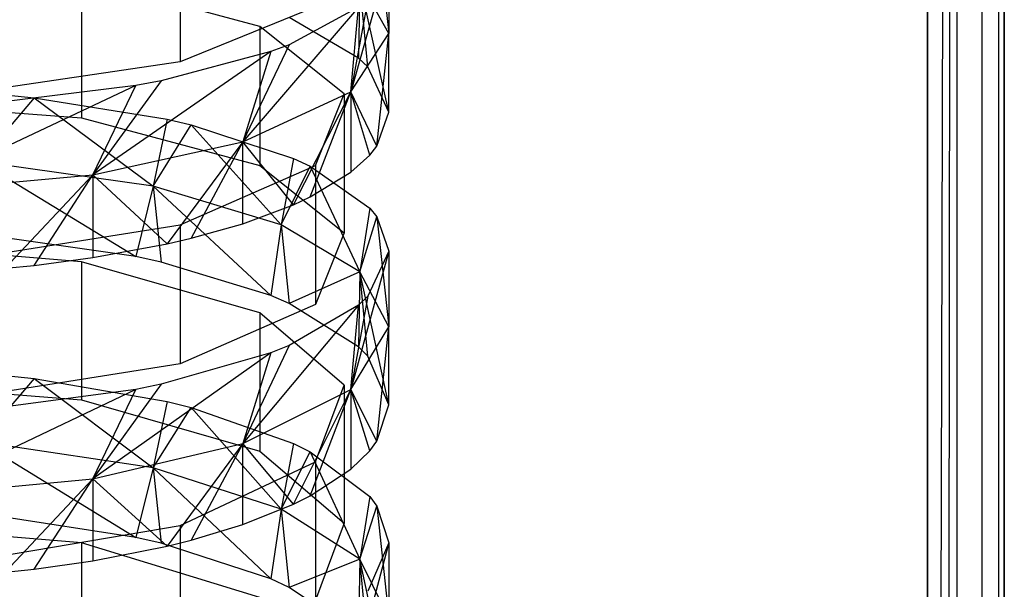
# Model space of a CAD drawing. Extents: x 0.1 to 26.5, y -19.1 to 0.
# Tile 234 of 256: x 13.423 to 14.063, y -7.234 to -6.865. Entities that reach past the tile are written whole.
import ezdxf

# ---------------------------------------------------------------- set-up
doc = ezdxf.new("R2010")
doc.units = 0
doc.header["$LTSCALE"] = 2.54
doc.layers.get('0').update_dxf_attribs({"linetype": 'CONTINUOUS'})

# ---------------------------------------------------------------- blocks, each defined once
blk = doc.blocks.new('7777_STL')
at = {"color": 0}
for p, q in [((14.01313, -11.01, 21.96834), (14.01313, -3.06, 21.96834)), ((14.01313, -3.06, 20.46834), (14.01313, -12.46, 20.46834)), ((14.01313, -11.01, 21.96834), (14.01313, -3.06, 21.96834)), ((14.01313, -11.01, 21.96834), (14.03226, -3.06, 21.96454)), ((14.01313, -11.01, 21.96834), (14.03226, -3.06, 21.96454)), ((14.01313, -3.06, 20.46834), (14.01313, -12.46, 20.46834)), ((14.02288, -11.01096, 21.96738), (14.03226, -3.06, 21.96454)), ((14.02288, -11.01096, 21.96738), (14.03226, -3.06, 21.96454)), ((14.03226, -3.06, 21.96454), (14.03226, -11.01381, 21.96454)), ((14.03226, -3.06, 21.96454), (14.03226, -11.01381, 21.96454)), ((14.03226, -3.06, 20.47215), (14.03226, -12.46, 20.47215)), ((14.03226, -3.06, 20.47215), (14.03226, -12.46, 20.47215)), ((14.04848, -3.06, 21.9537), (14.04848, -11.02465, 21.9537)), ((14.04848, -3.06, 21.9537), (14.04848, -11.02465, 21.9537)), ((14.04848, -3.06, 20.48299), (14.04848, -12.46, 20.48299)), ((14.04848, -3.06, 20.48299), (14.04848, -12.46, 20.48299)), ((14.05932, -3.06, 21.93748), (14.05932, -11.04087, 21.93748)), ((14.05932, -3.06, 21.93748), (14.05932, -11.04087, 21.93748)), ((14.05932, -3.06, 20.49921), (14.05932, -12.46, 20.49921)), ((14.05932, -3.06, 20.49921), (14.05932, -12.46, 20.49921)), ((14.06313, -12.46, 20.51834), (14.06313, -3.06, 20.51834)), ((14.06313, -3.06, 21.91834), (14.06313, -11.06, 21.91834)), ((14.06313, -3.06, 21.91834), (14.06313, -11.06, 21.91834)), ((14.06313, -12.46, 20.51834), (14.06313, -3.06, 20.51834)), ((13.52754, -6.80091, 16.89043), (13.52754, -6.89193, 16.86384)), ((13.52754, -6.80091, 16.89043), (13.52754, -6.89193, 16.86384)), ((13.6554, -6.8035, 16.56116), (13.66313, -6.87358, 16.6163)), ((13.6554, -6.8035, 16.56116), (13.66313, -6.87358, 16.6163)), ((13.66313, -6.82401, 16.63138), (13.63848, -6.91149, 16.73963)), ((13.66313, -6.82401, 16.63138), (13.63848, -6.91149, 16.73963)), ((13.66313, -6.82401, 16.63138), (13.66313, -6.87358, 16.6163)), ((13.66313, -6.82401, 16.63138), (13.66313, -6.87358, 16.6163)), ((13.57922, -6.86891, 16.4253), (13.46339, -6.83785, 16.32749)), ((13.46339, -6.83785, 16.32749), (13.46339, -6.92823, 16.29879)), ((13.57922, -6.86891, 16.4253), (13.46339, -6.83785, 16.32749)), ((13.46339, -6.83785, 16.32749), (13.46339, -6.92823, 16.29879)), ((13.64423, -6.84025, 16.50786), (13.6434, -6.88948, 16.49005)), ((13.64423, -6.84025, 16.50786), (13.6434, -6.88948, 16.49005)), ((13.66313, -6.87358, 16.6163), (13.64423, -6.84025, 16.50786)), ((13.66313, -6.92454, 16.60047), (13.64423, -6.84025, 16.50786)), ((13.66313, -6.87358, 16.6163), (13.64423, -6.84025, 16.50786)), ((13.66313, -6.92454, 16.60047), (13.64423, -6.84025, 16.50786)), ((13.64939, -6.89516, 16.50794), (13.64423, -6.84025, 16.50786)), ((13.64939, -6.89516, 16.50794), (13.64423, -6.84025, 16.50786)), ((13.64939, -6.85124, 16.72457), (13.63848, -6.91149, 16.73963)), ((13.64939, -6.85124, 16.72457), (13.63848, -6.91149, 16.73963)), ((13.61545, -6.85621, 16.74159), (13.52754, -6.89193, 16.86384)), ((13.61545, -6.85621, 16.74159), (13.52754, -6.89193, 16.86384)), ((13.6434, -6.8565, 16.74259), (13.56823, -6.94399, 16.84536)), ((13.6434, -6.8565, 16.74259), (13.56823, -6.94399, 16.84536)), ((13.6434, -6.8565, 16.74259), (13.5983, -6.88092, 16.82616)), ((13.6434, -6.8565, 16.74259), (13.5983, -6.88092, 16.82616)), ((13.63848, -6.91149, 16.73963), (13.6434, -6.8565, 16.74259)), ((13.63848, -6.91149, 16.73963), (13.6434, -6.8565, 16.74259)), ((13.6434, -6.88948, 16.49005), (13.5983, -6.86312, 16.40707)), ((13.6434, -6.88948, 16.49005), (13.5983, -6.86312, 16.40707)), ((13.6341, -6.91271, 16.56321), (13.57922, -6.86891, 16.4253)), ((13.57922, -6.86891, 16.4253), (13.57922, -6.95929, 16.3966)), ((13.6341, -6.91271, 16.56321), (13.57922, -6.86891, 16.4253)), ((13.57922, -6.86891, 16.4253), (13.57922, -6.95929, 16.3966)), ((13.63848, -6.91149, 16.73963), (13.66313, -6.87358, 16.6163)), ((13.63848, -6.91149, 16.73963), (13.66313, -6.87358, 16.6163)), ((13.6554, -6.94668, 16.67018), (13.66313, -6.87358, 16.6163)), ((13.6554, -6.94668, 16.67018), (13.66313, -6.87358, 16.6163)), ((13.66313, -6.92454, 16.60047), (13.66313, -6.87358, 16.6163)), ((13.66313, -6.92454, 16.60047), (13.66313, -6.87358, 16.6163)), ((13.58643, -6.88533, 16.84126), (13.47077, -6.9654, 16.915)), ((13.58643, -6.88533, 16.84126), (13.47077, -6.9654, 16.915)), ((13.58643, -6.88533, 16.84126), (13.51506, -6.90419, 16.90579)), ((13.58643, -6.88533, 16.84126), (13.51506, -6.90419, 16.90579)), ((13.5983, -6.88092, 16.82616), (13.56823, -6.94399, 16.84536)), ((13.5983, -6.88092, 16.82616), (13.56823, -6.94399, 16.84536)), ((13.58643, -6.88533, 16.84126), (13.56823, -6.94399, 16.84536)), ((13.58643, -6.88533, 16.84126), (13.56823, -6.94399, 16.84536)), ((13.5983, -6.88092, 16.82616), (13.58643, -6.88533, 16.84126)), ((13.5983, -6.88092, 16.82616), (13.58643, -6.88533, 16.84126)), ((13.52754, -6.89193, 16.86384), (13.39051, -6.9121, 16.93287)), ((13.52754, -6.89193, 16.86384), (13.39051, -6.9121, 16.93287)), ((13.64939, -6.89516, 16.50794), (13.6434, -6.88948, 16.49005)), ((13.64939, -6.89516, 16.50794), (13.6434, -6.88948, 16.49005)), ((13.66313, -6.92454, 16.60047), (13.64939, -6.89516, 16.50794)), ((13.66313, -6.92454, 16.60047), (13.64939, -6.89516, 16.50794)), ((13.51506, -6.90419, 16.90579), (13.47077, -6.9654, 16.915)), ((13.51506, -6.90419, 16.90579), (13.47077, -6.9654, 16.915)), ((13.51506, -6.90419, 16.90579), (13.49865, -6.90725, 16.91627)), ((13.51506, -6.90419, 16.90579), (13.49865, -6.90725, 16.91627)), ((13.49865, -6.90725, 16.91627), (13.35369, -6.97572, 16.9486)), ((13.49865, -6.90725, 16.91627), (13.35369, -6.97572, 16.9486)), ((13.49865, -6.90725, 16.91627), (13.40905, -6.91841, 16.95448)), ((13.49865, -6.90725, 16.91627), (13.40905, -6.91841, 16.95448)), ((13.47077, -6.9654, 16.915), (13.49865, -6.90725, 16.91627)), ((13.47077, -6.9654, 16.915), (13.49865, -6.90725, 16.91627)), ((13.31313, -6.91702, 16.26349), (13.46339, -6.92823, 16.29879)), ((13.31313, -6.91702, 16.26349), (13.46339, -6.92823, 16.29879)), ((13.43254, -6.91527, 16.25798), (13.39744, -6.95686, 16.23301)), ((13.43254, -6.91527, 16.25798), (13.39744, -6.95686, 16.23301)), ((13.41383, -6.91339, 16.25207), (13.43254, -6.91527, 16.25798)), ((13.41383, -6.91339, 16.25207), (13.43254, -6.91527, 16.25798)), ((13.43254, -6.91527, 16.25798), (13.50995, -6.97273, 16.28071)), ((13.43254, -6.91527, 16.25798), (13.50995, -6.97273, 16.28071)), ((13.43254, -6.91527, 16.25798), (13.51911, -6.9292, 16.30185)), ((13.43254, -6.91527, 16.25798), (13.51911, -6.9292, 16.30185)), ((13.56823, -6.94399, 16.84536), (13.63848, -6.91149, 16.73963)), ((13.56823, -6.94399, 16.84536), (13.63848, -6.91149, 16.73963)), ((13.60116, -6.98473, 16.78998), (13.63848, -6.91149, 16.73963)), ((13.60116, -6.98473, 16.78998), (13.63848, -6.91149, 16.73963)), ((13.61189, -6.97972, 16.77423), (13.63848, -6.91149, 16.73963)), ((13.61189, -6.97972, 16.77423), (13.63848, -6.91149, 16.73963)), ((13.61545, -6.95921, 16.70963), (13.6341, -6.91271, 16.56321)), ((13.61545, -6.95921, 16.70963), (13.6341, -6.91271, 16.56321)), ((13.6341, -6.91271, 16.56321), (13.6341, -7.00309, 16.53451)), ((13.6341, -6.91271, 16.56321), (13.6341, -7.00309, 16.53451)), ((13.65074, -6.95248, 16.68843), (13.63848, -6.91149, 16.73963)), ((13.63848, -6.91149, 16.73963), (13.63848, -6.96359, 16.72343)), ((13.65074, -6.95248, 16.68843), (13.63848, -6.91149, 16.73963)), ((13.6554, -6.94668, 16.67018), (13.63848, -6.91149, 16.73963)), ((13.6554, -6.94668, 16.67018), (13.63848, -6.91149, 16.73963)), ((13.63848, -6.91149, 16.73963), (13.63848, -6.96359, 16.72343)), ((13.46339, -6.92823, 16.29879), (13.57922, -6.95929, 16.3966)), ((13.46339, -6.92823, 16.29879), (13.57922, -6.95929, 16.3966)), ((13.51911, -6.9292, 16.30185), (13.50995, -6.97273, 16.28071)), ((13.51911, -6.9292, 16.30185), (13.50995, -6.97273, 16.28071)), ((13.51911, -6.9292, 16.30185), (13.5347, -6.93284, 16.31332)), ((13.51911, -6.9292, 16.30185), (13.5347, -6.93284, 16.31332)), ((13.6554, -6.94668, 16.67018), (13.66313, -6.92454, 16.60047)), ((13.6554, -6.94668, 16.67018), (13.66313, -6.92454, 16.60047)), ((13.50995, -6.97273, 16.28071), (13.5347, -6.93284, 16.31332)), ((13.50995, -6.97273, 16.28071), (13.5347, -6.93284, 16.31332)), ((13.5347, -6.93284, 16.31332), (13.59313, -6.9978, 16.35607)), ((13.5347, -6.93284, 16.31332), (13.59313, -6.9978, 16.35607)), ((13.5347, -6.93284, 16.31332), (13.60116, -6.95466, 16.38203)), ((13.5347, -6.93284, 16.31332), (13.60116, -6.95466, 16.38203)), ((13.47077, -6.9654, 16.915), (13.56823, -6.94399, 16.84536)), ((13.47077, -6.9654, 16.915), (13.56823, -6.94399, 16.84536)), ((13.56823, -6.94399, 16.84536), (13.5191, -7.01019, 16.87017)), ((13.56823, -6.94399, 16.84536), (13.5191, -7.01019, 16.87017)), ((13.56823, -6.94399, 16.84536), (13.5347, -7.00655, 16.85869)), ((13.56823, -6.94399, 16.84536), (13.5347, -7.00655, 16.85869)), ((13.56823, -6.99707, 16.82886), (13.56823, -6.94399, 16.84536)), ((13.56823, -6.99707, 16.82886), (13.56823, -6.94399, 16.84536)), ((13.60116, -6.98473, 16.78998), (13.56823, -6.94399, 16.84536)), ((13.60116, -6.98473, 16.78998), (13.56823, -6.94399, 16.84536)), ((13.65074, -6.95248, 16.68843), (13.6554, -6.94668, 16.67018)), ((13.65074, -6.95248, 16.68843), (13.6554, -6.94668, 16.67018)), ((13.60116, -6.95466, 16.38203), (13.59313, -6.9978, 16.35607)), ((13.60116, -6.95466, 16.38203), (13.59313, -6.9978, 16.35607)), ((13.60116, -6.95466, 16.38203), (13.61189, -6.95966, 16.39778)), ((13.60116, -6.95466, 16.38203), (13.61189, -6.95966, 16.39778)), ((13.63848, -6.96359, 16.72343), (13.65074, -6.95248, 16.68843)), ((13.63848, -6.96359, 16.72343), (13.65074, -6.95248, 16.68843)), ((13.50995, -6.97273, 16.28071), (13.39744, -6.95686, 16.23301)), ((13.39744, -6.95686, 16.23301), (13.49865, -7.01841, 16.25759)), ((13.39744, -6.95686, 16.23301), (13.49865, -7.01841, 16.25759)), ((13.50995, -6.97273, 16.28071), (13.39744, -6.95686, 16.23301)), ((13.52754, -6.99776, 16.83102), (13.61545, -6.95921, 16.70963)), ((13.52754, -6.99776, 16.83102), (13.61545, -6.95921, 16.70963)), ((13.57922, -6.95929, 16.3966), (13.6341, -7.00309, 16.53451)), ((13.57922, -6.95929, 16.3966), (13.6341, -7.00309, 16.53451)), ((13.59313, -6.9978, 16.35607), (13.61189, -6.95966, 16.39778)), ((13.59313, -6.9978, 16.35607), (13.61189, -6.95966, 16.39778)), ((13.61189, -6.95966, 16.39778), (13.64423, -7.02828, 16.44769)), ((13.61189, -6.95966, 16.39778), (13.64423, -7.02828, 16.44769)), ((13.61189, -6.95966, 16.39778), (13.65074, -6.98691, 16.48358)), ((13.61189, -6.95966, 16.39778), (13.65074, -6.98691, 16.48358)), ((13.61545, -6.95921, 16.70963), (13.61545, -7.04958, 16.68093)), ((13.61545, -6.95921, 16.70963), (13.61545, -7.04958, 16.68093)), ((13.35369, -6.97572, 16.9486), (13.47077, -6.9654, 16.915)), ((13.35369, -6.97572, 16.9486), (13.47077, -6.9654, 16.915)), ((13.41383, -7.026, 16.91995), (13.47077, -6.9654, 16.915)), ((13.41383, -7.026, 16.91995), (13.47077, -6.9654, 16.915)), ((13.43253, -7.02412, 16.91404), (13.47077, -6.9654, 16.915)), ((13.43253, -7.02412, 16.91404), (13.47077, -6.9654, 16.915)), ((13.47077, -6.9654, 16.915), (13.5191, -7.01019, 16.87017)), ((13.47077, -6.9654, 16.915), (13.5191, -7.01019, 16.87017)), ((13.47077, -6.9654, 16.915), (13.47077, -7.01912, 16.8983)), ((13.47077, -6.9654, 16.915), (13.47077, -7.01912, 16.8983)), ((13.61189, -6.97972, 16.77423), (13.63848, -6.96359, 16.72343)), ((13.61189, -6.97972, 16.77423), (13.63848, -6.96359, 16.72343)), ((13.50995, -6.97273, 16.28071), (13.49865, -7.01841, 16.25759)), ((13.50995, -6.97273, 16.28071), (13.49865, -7.01841, 16.25759)), ((13.59313, -6.9978, 16.35607), (13.50995, -6.97273, 16.28071)), ((13.50995, -6.97273, 16.28071), (13.51506, -7.02195, 16.26792)), ((13.50995, -6.97273, 16.28071), (13.51506, -7.02195, 16.26792)), ((13.50995, -6.97273, 16.28071), (13.58643, -7.04375, 16.33151)), ((13.50995, -6.97273, 16.28071), (13.58643, -7.04375, 16.33151)), ((13.59313, -6.9978, 16.35607), (13.50995, -6.97273, 16.28071)), ((13.60116, -6.98473, 16.78998), (13.61189, -6.97972, 16.77423)), ((13.60116, -6.98473, 16.78998), (13.61189, -6.97972, 16.77423)), ((13.56823, -6.99707, 16.82886), (13.60116, -6.98473, 16.78998)), ((13.56823, -6.99707, 16.82886), (13.60116, -6.98473, 16.78998)), ((13.65074, -6.98691, 16.48358), (13.64423, -7.02828, 16.44769)), ((13.65074, -6.98691, 16.48358), (13.64423, -7.02828, 16.44769)), ((13.65074, -6.98691, 16.48358), (13.6554, -6.99271, 16.50183)), ((13.65074, -6.98691, 16.48358), (13.6554, -6.99271, 16.50183)), ((13.64423, -7.02828, 16.44769), (13.6554, -6.99271, 16.50183)), ((13.64423, -7.02828, 16.44769), (13.6554, -6.99271, 16.50183)), ((13.6554, -6.99271, 16.50183), (13.66313, -7.06408, 16.55534)), ((13.6554, -6.99271, 16.50183), (13.66313, -7.06408, 16.55534)), ((13.6554, -6.99271, 16.50183), (13.66313, -7.01485, 16.57155)), ((13.6554, -6.99271, 16.50183), (13.66313, -7.01485, 16.57155)), ((13.39051, -7.01953, 16.89957), (13.52754, -6.99776, 16.83102)), ((13.39051, -7.01953, 16.89957), (13.52754, -6.99776, 16.83102)), ((13.52754, -6.99776, 16.83102), (13.52754, -7.08813, 16.80232)), ((13.52754, -6.99776, 16.83102), (13.52754, -7.08813, 16.80232)), ((13.5347, -7.00655, 16.85869), (13.56823, -6.99707, 16.82886)), ((13.5347, -7.00655, 16.85869), (13.56823, -6.99707, 16.82886)), ((13.59313, -6.9978, 16.35607), (13.58643, -7.04375, 16.33151)), ((13.59313, -6.9978, 16.35607), (13.58643, -7.04375, 16.33151)), ((13.64423, -7.02828, 16.44769), (13.59313, -6.9978, 16.35607)), ((13.59313, -6.9978, 16.35607), (13.5983, -7.04885, 16.34639)), ((13.59313, -6.9978, 16.35607), (13.5983, -7.04885, 16.34639)), ((13.64423, -7.02828, 16.44769), (13.59313, -6.9978, 16.35607)), ((13.49865, -7.01841, 16.25759), (13.40905, -7.0055, 16.21993)), ((13.49865, -7.01841, 16.25759), (13.40905, -7.0055, 16.21993)), ((13.5191, -7.01019, 16.87017), (13.5347, -7.00655, 16.85869)), ((13.5191, -7.01019, 16.87017), (13.5347, -7.00655, 16.85869)), ((13.6341, -7.00309, 16.53451), (13.61545, -7.04958, 16.68093)), ((13.6341, -7.00309, 16.53451), (13.61545, -7.04958, 16.68093)), ((13.46339, -7.02176, 16.26737), (13.31313, -7.00975, 16.23233)), ((13.46339, -7.02176, 16.26737), (13.31313, -7.00975, 16.23233)), ((13.47077, -7.01912, 16.8983), (13.5191, -7.01019, 16.87017)), ((13.47077, -7.01912, 16.8983), (13.5191, -7.01019, 16.87017)), ((13.43253, -7.02412, 16.91404), (13.47077, -7.01912, 16.8983)), ((13.43253, -7.02412, 16.91404), (13.47077, -7.01912, 16.8983)), ((13.51506, -7.02195, 16.26792), (13.49865, -7.01841, 16.25759)), ((13.51506, -7.02195, 16.26792), (13.49865, -7.01841, 16.25759)), ((13.66313, -7.01485, 16.57155), (13.63848, -7.10481, 16.67776)), ((13.66313, -7.01485, 16.57155), (13.63848, -7.10481, 16.67776)), ((13.66313, -7.01485, 16.57155), (13.64939, -7.04423, 16.66408)), ((13.66313, -7.01485, 16.57155), (13.64939, -7.04423, 16.66408)), ((13.66313, -7.01485, 16.57155), (13.66313, -7.06408, 16.55534)), ((13.66313, -7.01485, 16.57155), (13.66313, -7.06408, 16.55534)), ((13.41383, -7.026, 16.91995), (13.43253, -7.02412, 16.91404)), ((13.41383, -7.026, 16.91995), (13.43253, -7.02412, 16.91404)), ((13.57922, -7.05504, 16.36445), (13.46339, -7.02176, 16.26737)), ((13.46339, -7.02176, 16.26737), (13.46339, -7.11146, 16.23662)), ((13.57922, -7.05504, 16.36445), (13.46339, -7.02176, 16.26737)), ((13.46339, -7.02176, 16.26737), (13.46339, -7.11146, 16.23662)), ((13.58643, -7.04375, 16.33151), (13.51506, -7.02195, 16.26792)), ((13.58643, -7.04375, 16.33151), (13.51506, -7.02195, 16.26792)), ((13.64423, -7.02828, 16.44769), (13.5983, -7.04885, 16.34639)), ((13.64423, -7.02828, 16.44769), (13.5983, -7.04885, 16.34639)), ((13.64423, -7.02828, 16.44769), (13.6434, -7.07708, 16.42875)), ((13.64423, -7.02828, 16.44769), (13.6434, -7.07708, 16.42875)), ((13.66313, -7.06408, 16.55534), (13.64423, -7.02828, 16.44769)), ((13.66313, -7.11465, 16.53834), (13.64423, -7.02828, 16.44769)), ((13.66313, -7.06408, 16.55534), (13.64423, -7.02828, 16.44769)), ((13.66313, -7.11465, 16.53834), (13.64423, -7.02828, 16.44769)), ((13.64939, -7.08317, 16.44651), (13.64423, -7.02828, 16.44769)), ((13.64939, -7.08317, 16.44651), (13.64423, -7.02828, 16.44769)), ((13.5983, -7.04885, 16.34639), (13.58643, -7.04375, 16.33151)), ((13.5983, -7.04885, 16.34639), (13.58643, -7.04375, 16.33151)), ((13.64939, -7.04423, 16.66408), (13.63848, -7.10481, 16.67776)), ((13.64939, -7.04423, 16.66408), (13.63848, -7.10481, 16.67776)), ((13.64939, -7.04423, 16.66408), (13.6434, -7.04992, 16.68198)), ((13.64939, -7.04423, 16.66408), (13.6434, -7.04992, 16.68198)), ((13.61545, -7.04958, 16.68093), (13.52754, -7.08813, 16.80232)), ((13.61545, -7.04958, 16.68093), (13.52754, -7.08813, 16.80232)), ((13.6434, -7.04992, 16.68198), (13.56823, -7.13972, 16.78272)), ((13.6434, -7.04992, 16.68198), (13.56823, -7.13972, 16.78272)), ((13.6434, -7.07708, 16.42875), (13.5983, -7.04885, 16.34639)), ((13.6434, -7.07708, 16.42875), (13.5983, -7.04885, 16.34639)), ((13.6434, -7.04992, 16.68198), (13.5983, -7.07627, 16.76496)), ((13.6434, -7.04992, 16.68198), (13.5983, -7.07627, 16.76496)), ((13.63848, -7.10481, 16.67776), (13.6434, -7.04992, 16.68198)), ((13.63848, -7.10481, 16.67776), (13.6434, -7.04992, 16.68198)), ((13.6341, -7.10196, 16.50133), (13.57922, -7.05504, 16.36445)), ((13.57922, -7.05504, 16.36445), (13.57922, -7.14474, 16.3337)), ((13.6341, -7.10196, 16.50133), (13.57922, -7.05504, 16.36445)), ((13.57922, -7.05504, 16.36445), (13.57922, -7.14474, 16.3337)), ((13.63848, -7.10481, 16.67776), (13.66313, -7.06408, 16.55534)), ((13.63848, -7.10481, 16.67776), (13.66313, -7.06408, 16.55534)), ((13.6554, -7.13836, 16.60754), (13.66313, -7.06408, 16.55534)), ((13.6554, -7.13836, 16.60754), (13.66313, -7.06408, 16.55534)), ((13.66313, -7.11465, 16.53834), (13.66313, -7.06408, 16.55534)), ((13.66313, -7.11465, 16.53834), (13.66313, -7.06408, 16.55534)), ((13.5983, -7.07627, 16.76496), (13.56823, -7.13972, 16.78272)), ((13.5983, -7.07627, 16.76496), (13.56823, -7.13972, 16.78272)), ((13.5983, -7.07627, 16.76496), (13.58643, -7.08103, 16.77995)), ((13.5983, -7.07627, 16.76496), (13.58643, -7.08103, 16.77995)), ((13.64939, -7.08317, 16.44651), (13.6434, -7.07708, 16.42875)), ((13.64939, -7.08317, 16.44651), (13.6434, -7.07708, 16.42875)), ((13.58643, -7.08103, 16.77995), (13.47077, -7.16272, 16.85185)), ((13.58643, -7.08103, 16.77995), (13.47077, -7.16272, 16.85185)), ((13.58643, -7.08103, 16.77995), (13.51506, -7.10138, 16.84403)), ((13.58643, -7.08103, 16.77995), (13.51506, -7.10138, 16.84403)), ((13.58643, -7.08103, 16.77995), (13.56823, -7.13972, 16.78272)), ((13.58643, -7.08103, 16.77995), (13.56823, -7.13972, 16.78272)), ((13.66313, -7.11465, 16.53834), (13.64939, -7.08317, 16.44651)), ((13.66313, -7.11465, 16.53834), (13.64939, -7.08317, 16.44651)), ((13.52754, -7.08813, 16.80232), (13.39051, -7.1099, 16.87087)), ((13.52754, -7.08813, 16.80232), (13.39051, -7.1099, 16.87087)), ((13.41383, -7.09558, 16.19029), (13.43254, -7.09759, 16.19615)), ((13.41383, -7.09558, 16.19029), (13.43254, -7.09759, 16.19615)), ((13.31313, -7.09945, 16.20159), (13.46339, -7.11146, 16.23662)), ((13.31313, -7.09945, 16.20159), (13.46339, -7.11146, 16.23662)), ((13.43254, -7.09759, 16.19615), (13.39744, -7.13868, 16.17023)), ((13.43254, -7.09759, 16.19615), (13.39744, -7.13868, 16.17023)), ((13.43254, -7.09759, 16.19615), (13.50995, -7.15562, 16.21757)), ((13.43254, -7.09759, 16.19615), (13.50995, -7.15562, 16.21757)), ((13.43254, -7.09759, 16.19615), (13.51911, -7.11251, 16.2397)), ((13.43254, -7.09759, 16.19615), (13.51911, -7.11251, 16.2397)), ((13.51506, -7.10138, 16.84403), (13.47077, -7.16272, 16.85185)), ((13.51506, -7.10138, 16.84403), (13.47077, -7.16272, 16.85185)), ((13.51506, -7.10138, 16.84403), (13.49865, -7.10468, 16.85443)), ((13.51506, -7.10138, 16.84403), (13.49865, -7.10468, 16.85443)), ((13.61545, -7.15177, 16.64665), (13.6341, -7.10196, 16.50133)), ((13.61545, -7.15177, 16.64665), (13.6341, -7.10196, 16.50133)), ((13.6341, -7.10196, 16.50133), (13.6341, -7.19166, 16.47058)), ((13.6341, -7.10196, 16.50133), (13.6341, -7.19166, 16.47058)), ((13.49865, -7.10468, 16.85443), (13.35369, -7.17381, 16.88521)), ((13.49865, -7.10468, 16.85443), (13.35369, -7.17381, 16.88521)), ((13.49865, -7.10468, 16.85443), (13.40905, -7.11673, 16.89238)), ((13.49865, -7.10468, 16.85443), (13.40905, -7.11673, 16.89238)), ((13.47077, -7.16272, 16.85185), (13.49865, -7.10468, 16.85443)), ((13.47077, -7.16272, 16.85185), (13.49865, -7.10468, 16.85443)), ((13.56823, -7.13972, 16.78272), (13.63848, -7.10481, 16.67776)), ((13.56823, -7.13972, 16.78272), (13.63848, -7.10481, 16.67776)), ((13.60116, -7.17912, 16.72645), (13.63848, -7.10481, 16.67776)), ((13.60116, -7.17912, 16.72645), (13.63848, -7.10481, 16.67776)), ((13.61189, -7.17376, 16.71081), (13.63848, -7.10481, 16.67776)), ((13.61189, -7.17376, 16.71081), (13.63848, -7.10481, 16.67776)), ((13.65074, -7.14457, 16.62565), (13.63848, -7.10481, 16.67776)), ((13.63848, -7.10481, 16.67776), (13.63848, -7.15648, 16.66039)), ((13.65074, -7.14457, 16.62565), (13.63848, -7.10481, 16.67776)), ((13.6554, -7.13836, 16.60754), (13.63848, -7.10481, 16.67776)), ((13.6554, -7.13836, 16.60754), (13.63848, -7.10481, 16.67776)), ((13.63848, -7.10481, 16.67776), (13.63848, -7.15648, 16.66039)), ((13.46339, -7.11146, 16.23662), (13.57922, -7.14474, 16.3337)), ((13.46339, -7.11146, 16.23662), (13.57922, -7.14474, 16.3337)), ((13.51911, -7.11251, 16.2397), (13.50995, -7.15562, 16.21757)), ((13.51911, -7.11251, 16.2397), (13.50995, -7.15562, 16.21757)), ((13.51911, -7.11251, 16.2397), (13.5347, -7.11642, 16.25109)), ((13.51911, -7.11251, 16.2397), (13.5347, -7.11642, 16.25109)), ((13.6554, -7.13836, 16.60754), (13.66313, -7.11465, 16.53834)), ((13.6554, -7.13836, 16.60754), (13.66313, -7.11465, 16.53834)), ((13.50995, -7.15562, 16.21757), (13.5347, -7.11642, 16.25109)), ((13.50995, -7.15562, 16.21757), (13.5347, -7.11642, 16.25109)), ((13.5347, -7.11642, 16.25109), (13.59313, -7.18237, 16.29234)), ((13.5347, -7.11642, 16.25109), (13.59313, -7.18237, 16.29234)), ((13.5347, -7.11642, 16.25109), (13.60116, -7.13979, 16.31928)), ((13.5347, -7.11642, 16.25109), (13.60116, -7.13979, 16.31928)), ((13.50995, -7.15562, 16.21757), (13.39744, -7.13868, 16.17023)), ((13.39744, -7.13868, 16.17023), (13.49865, -7.20084, 16.1934)), ((13.39744, -7.13868, 16.17023), (13.49865, -7.20084, 16.1934)), ((13.50995, -7.15562, 16.21757), (13.39744, -7.13868, 16.17023)), ((13.47077, -7.16272, 16.85185), (13.56823, -7.13972, 16.78272)), ((13.47077, -7.16272, 16.85185), (13.56823, -7.13972, 16.78272)), ((13.56823, -7.13972, 16.78272), (13.5191, -7.2064, 16.80603)), ((13.56823, -7.13972, 16.78272), (13.5191, -7.2064, 16.80603)), ((13.56823, -7.13972, 16.78272), (13.5347, -7.2025, 16.79464)), ((13.56823, -7.13972, 16.78272), (13.5347, -7.2025, 16.79464)), ((13.56823, -7.19235, 16.76503), (13.56823, -7.13972, 16.78272)), ((13.56823, -7.19235, 16.76503), (13.56823, -7.13972, 16.78272)), ((13.60116, -7.17912, 16.72645), (13.56823, -7.13972, 16.78272)), ((13.60116, -7.17912, 16.72645), (13.56823, -7.13972, 16.78272)), ((13.60116, -7.13979, 16.31928), (13.59313, -7.18237, 16.29234)), ((13.60116, -7.13979, 16.31928), (13.59313, -7.18237, 16.29234)), ((13.60116, -7.13979, 16.31928), (13.61189, -7.14515, 16.33491)), ((13.60116, -7.13979, 16.31928), (13.61189, -7.14515, 16.33491)), ((13.65074, -7.14457, 16.62565), (13.6554, -7.13836, 16.60754)), ((13.65074, -7.14457, 16.62565), (13.6554, -7.13836, 16.60754)), ((13.57922, -7.14474, 16.3337), (13.6341, -7.19166, 16.47058)), ((13.57922, -7.14474, 16.3337), (13.6341, -7.19166, 16.47058)), ((13.59313, -7.18237, 16.29234), (13.61189, -7.14515, 16.33491)), ((13.59313, -7.18237, 16.29234), (13.61189, -7.14515, 16.33491)), ((13.61189, -7.14515, 16.33491), (13.64423, -7.2149, 16.38325)), ((13.61189, -7.14515, 16.33491), (13.64423, -7.2149, 16.38325)), ((13.61189, -7.14515, 16.33491), (13.65074, -7.17434, 16.42007)), ((13.61189, -7.14515, 16.33491), (13.65074, -7.17434, 16.42007)), ((13.63848, -7.15648, 16.66039), (13.65074, -7.14457, 16.62565)), ((13.63848, -7.15648, 16.66039), (13.65074, -7.14457, 16.62565)), ((13.52754, -7.19307, 16.76713), (13.61545, -7.15177, 16.64665)), ((13.52754, -7.19307, 16.76713), (13.61545, -7.15177, 16.64665)), ((13.61545, -7.15177, 16.64665), (13.61545, -7.24147, 16.61591)), ((13.61545, -7.15177, 16.64665), (13.61545, -7.24147, 16.61591)), ((13.50995, -7.15562, 16.21757), (13.49865, -7.20084, 16.1934)), ((13.50995, -7.15562, 16.21757), (13.49865, -7.20084, 16.1934)), ((13.59313, -7.18237, 16.29234), (13.50995, -7.15562, 16.21757)), ((13.50995, -7.15562, 16.21757), (13.51506, -7.2046, 16.20364)), ((13.50995, -7.15562, 16.21757), (13.51506, -7.2046, 16.20364)), ((13.50995, -7.15562, 16.21757), (13.58643, -7.22781, 16.26674)), ((13.50995, -7.15562, 16.21757), (13.58643, -7.22781, 16.26674)), ((13.59313, -7.18237, 16.29234), (13.50995, -7.15562, 16.21757)), ((13.61189, -7.17376, 16.71081), (13.63848, -7.15648, 16.66039)), ((13.61189, -7.17376, 16.71081), (13.63848, -7.15648, 16.66039)), ((13.35369, -7.17381, 16.88521), (13.47077, -7.16272, 16.85185)), ((13.35369, -7.17381, 16.88521), (13.47077, -7.16272, 16.85185)), ((13.41383, -7.22334, 16.85544), (13.47077, -7.16272, 16.85185)), ((13.41383, -7.22334, 16.85544), (13.47077, -7.16272, 16.85185)), ((13.43253, -7.22133, 16.84957), (13.47077, -7.16272, 16.85185)), ((13.43253, -7.22133, 16.84957), (13.47077, -7.16272, 16.85185)), ((13.47077, -7.16272, 16.85185), (13.5191, -7.2064, 16.80603)), ((13.47077, -7.16272, 16.85185), (13.5191, -7.2064, 16.80603)), ((13.47077, -7.16272, 16.85185), (13.47077, -7.21597, 16.83395)), ((13.47077, -7.16272, 16.85185), (13.47077, -7.21597, 16.83395)), ((13.60116, -7.17912, 16.72645), (13.61189, -7.17376, 16.71081)), ((13.60116, -7.17912, 16.72645), (13.61189, -7.17376, 16.71081)), ((13.56823, -7.19235, 16.76503), (13.60116, -7.17912, 16.72645)), ((13.56823, -7.19235, 16.76503), (13.60116, -7.17912, 16.72645)), ((13.65074, -7.17434, 16.42007), (13.64423, -7.2149, 16.38325)), ((13.65074, -7.17434, 16.42007), (13.64423, -7.2149, 16.38325)), ((13.65074, -7.17434, 16.42007), (13.6554, -7.18055, 16.43819)), ((13.65074, -7.17434, 16.42007), (13.6554, -7.18055, 16.43819)), ((13.59313, -7.18237, 16.29234), (13.58643, -7.22781, 16.26674)), ((13.59313, -7.18237, 16.29234), (13.58643, -7.22781, 16.26674)), ((13.64423, -7.2149, 16.38325), (13.59313, -7.18237, 16.29234)), ((13.59313, -7.18237, 16.29234), (13.5983, -7.23324, 16.2815)), ((13.59313, -7.18237, 16.29234), (13.5983, -7.23324, 16.2815)), ((13.64423, -7.2149, 16.38325), (13.59313, -7.18237, 16.29234)), ((13.64423, -7.2149, 16.38325), (13.6554, -7.18055, 16.43819)), ((13.64423, -7.2149, 16.38325), (13.6554, -7.18055, 16.43819)), ((13.6554, -7.18055, 16.43819), (13.66313, -7.25313, 16.49006)), ((13.6554, -7.18055, 16.43819), (13.66313, -7.25313, 16.49006)), ((13.6554, -7.18055, 16.43819), (13.66313, -7.20427, 16.50739)), ((13.6554, -7.18055, 16.43819), (13.66313, -7.20427, 16.50739)), ((13.46339, -7.20439, 16.20307), (13.31313, -7.19161, 16.16831)), ((13.46339, -7.20439, 16.20307), (13.31313, -7.19161, 16.16831)), ((13.49865, -7.20084, 16.1934), (13.40905, -7.18709, 16.15603)), ((13.49865, -7.20084, 16.1934), (13.40905, -7.18709, 16.15603)), ((13.5347, -7.2025, 16.79464), (13.56823, -7.19235, 16.76503)), ((13.5347, -7.2025, 16.79464), (13.56823, -7.19235, 16.76503)), ((13.6341, -7.19166, 16.47058), (13.61545, -7.24147, 16.61591)), ((13.6341, -7.19166, 16.47058), (13.61545, -7.24147, 16.61591)), ((13.39051, -7.21639, 16.83517), (13.52754, -7.19307, 16.76713)), ((13.39051, -7.21639, 16.83517), (13.52754, -7.19307, 16.76713)), ((13.52754, -7.19307, 16.76713), (13.52754, -7.28277, 16.73639)), ((13.52754, -7.19307, 16.76713), (13.52754, -7.28277, 16.73639)), ((13.57922, -7.23982, 16.29939), (13.46339, -7.20439, 16.20307)), ((13.46339, -7.20439, 16.20307), (13.46339, -7.29339, 16.17034)), ((13.57922, -7.23982, 16.29939), (13.46339, -7.20439, 16.20307)), ((13.46339, -7.20439, 16.20307), (13.46339, -7.29339, 16.17034)), ((13.51506, -7.2046, 16.20364), (13.49865, -7.20084, 16.1934)), ((13.51506, -7.2046, 16.20364), (13.49865, -7.20084, 16.1934)), ((13.58643, -7.22781, 16.26674), (13.51506, -7.2046, 16.20364)), ((13.58643, -7.22781, 16.26674), (13.51506, -7.2046, 16.20364)), ((13.5191, -7.2064, 16.80603), (13.5347, -7.2025, 16.79464)), ((13.5191, -7.2064, 16.80603), (13.5347, -7.2025, 16.79464)), ((13.66313, -7.20427, 16.50739), (13.63848, -7.29659, 16.61154)), ((13.66313, -7.20427, 16.50739), (13.63848, -7.29659, 16.61154)), ((13.66313, -7.20427, 16.50739), (13.64939, -7.23575, 16.59922)), ((13.66313, -7.20427, 16.50739), (13.64939, -7.23575, 16.59922)), ((13.66313, -7.20427, 16.50739), (13.66313, -7.25313, 16.49006)), ((13.66313, -7.20427, 16.50739), (13.66313, -7.25313, 16.49006)), ((13.47077, -7.21597, 16.83395), (13.5191, -7.2064, 16.80603)), ((13.47077, -7.21597, 16.83395), (13.5191, -7.2064, 16.80603)), ((13.43253, -7.22133, 16.84957), (13.47077, -7.21597, 16.83395)), ((13.43253, -7.22133, 16.84957), (13.47077, -7.21597, 16.83395)), ((13.64423, -7.2149, 16.38325), (13.5983, -7.23324, 16.2815)), ((13.64423, -7.2149, 16.38325), (13.5983, -7.23324, 16.2815)), ((13.64423, -7.2149, 16.38325), (13.6434, -7.2633, 16.36321)), ((13.64423, -7.2149, 16.38325), (13.6434, -7.2633, 16.36321)), ((13.66313, -7.25313, 16.49006), (13.64423, -7.2149, 16.38325)), ((13.66313, -7.3033, 16.47194), (13.64423, -7.2149, 16.38325)), ((13.66313, -7.25313, 16.49006), (13.64423, -7.2149, 16.38325)), ((13.66313, -7.3033, 16.47194), (13.64423, -7.2149, 16.38325)), ((13.64939, -7.26978, 16.38083), (13.64423, -7.2149, 16.38325)), ((13.64939, -7.26978, 16.38083), (13.64423, -7.2149, 16.38325)), ((13.41383, -7.22334, 16.85544), (13.43253, -7.22133, 16.84957)), ((13.41383, -7.22334, 16.85544), (13.43253, -7.22133, 16.84957)), ((13.5983, -7.23324, 16.2815), (13.58643, -7.22781, 16.26674)), ((13.5983, -7.23324, 16.2815), (13.58643, -7.22781, 16.26674)), ((13.6434, -7.2633, 16.36321), (13.5983, -7.23324, 16.2815)), ((13.6434, -7.2633, 16.36321), (13.5983, -7.23324, 16.2815))]:
    blk.add_line(p, q, dxfattribs=at)
blk = doc.blocks.new('GROUP_2')
at = {"color": 0}
blk.add_blockref('7777_STL', (-0.13159, 19.10373, -0.15965), dxfattribs=at)

msp = doc.modelspace()

# ---------------------------------------------------------------- block references
at = {"color": 0}
msp.add_blockref('GROUP_2', (0.13159, -19.10373, 0.15965), dxfattribs=at)

doc.saveas('drawing.dxf')
